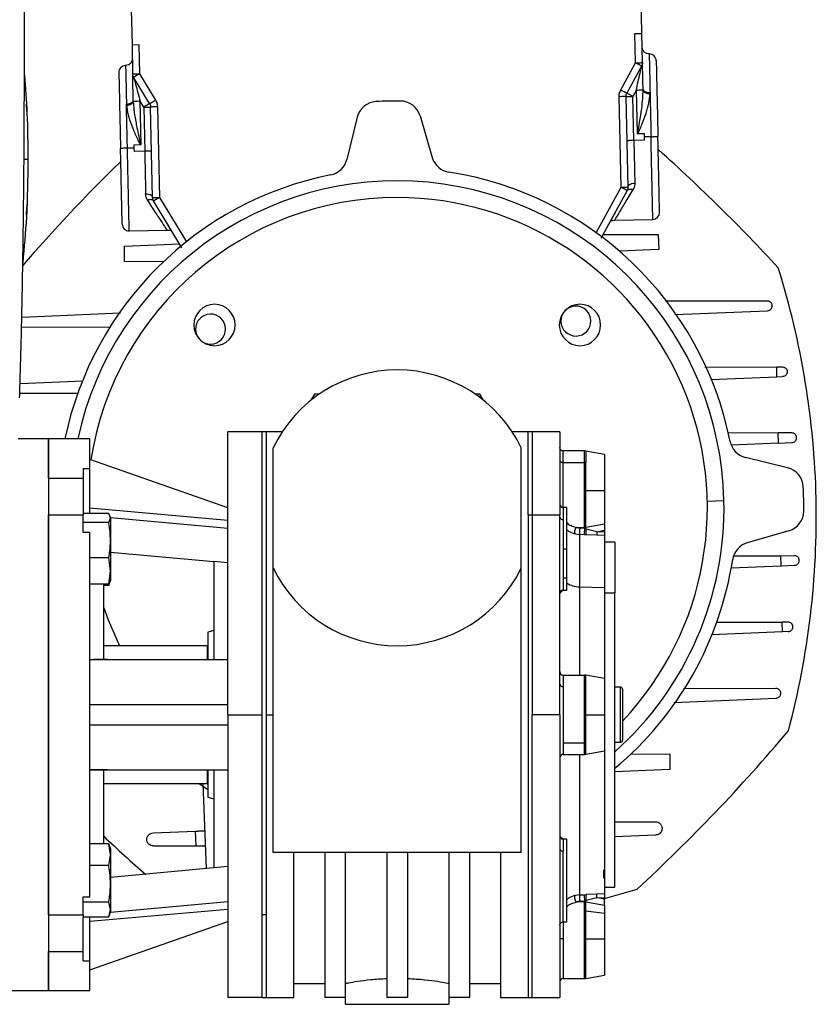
# Model space of a CAD drawing. Header units: millimetres. Extents: x 0 to 420, y 0 to 297.
# Tile 101 of 103: x 327.34 to 334.61, y 236.87 to 245.85. Entities that reach past the tile are written whole.
import ezdxf

# ---------------------------------------------------------------- set-up
doc = ezdxf.new("R2010")
doc.units = ezdxf.units.MM

msp = doc.modelspace()

# ---------------------------------------------------------------- linework, layer by layer
at = {"color": 7, "linetype": 'Continuous', "lineweight": 25}
for p, q in [((333.01864, 245.72559), (332.9868, 247.17291)), ((328.33439, 247.07057), (328.36623, 245.62325)), ((332.95577, 245.72421), (333.01864, 245.72559)), ((332.96162, 245.45814), (332.95577, 245.72421)), ((333.02449, 245.45952), (333.01864, 245.72559)), ((328.36623, 245.62325), (328.4291, 245.62464)), ((328.36623, 245.62325), (328.37208, 245.35718)), ((328.4291, 245.62464), (328.43495, 245.35857)), ((332.82664, 245.21199), (332.96162, 245.45814)), ((333.01676, 245.4279), (332.88178, 245.18176)), ((328.43495, 245.35857), (328.58063, 245.11859)), ((328.52687, 245.08596), (328.38119, 245.32593)), ((332.82934, 244.32301), (332.81117, 245.14875)), ((332.87404, 245.15014), (332.89221, 244.3244)), ((332.96715, 245.20666), (332.93692, 245.15152)), ((332.94576, 244.74941), (332.93692, 245.15152)), ((332.96715, 245.20666), (332.9758, 244.81348)), ((333.02978, 245.21894), (333.02993, 245.20804)), ((333.09343, 245.17669), (333.09339, 245.18676)), ((327.40302, 245.08313), (327.40301, 245.0832)), ((328.31524, 245.08165), (328.31565, 245.07159)), ((328.3777, 245.1057), (328.37737, 245.1166)), ((328.47311, 245.05333), (328.44048, 245.10708)), ((328.44913, 244.7139), (328.44048, 245.10708)), ((328.47311, 245.05333), (328.48196, 244.65122)), ((328.55415, 244.22897), (328.53598, 245.05471)), ((328.59885, 245.05609), (328.61702, 244.23035)), ((330.99506, 244.97355), (331.1058, 244.59385)), ((330.42092, 244.96092), (330.32698, 244.57672)), ((332.97949, 244.81229), (333.0387, 244.81359)), ((333.0387, 244.81359), (333.03938, 244.78254)), ((328.38629, 244.71125), (328.4455, 244.71255)), ((328.38697, 244.6802), (328.38629, 244.71125)), ((333.04007, 244.75148), (332.94576, 244.74941)), ((333.10225, 244.78392), (333.03938, 244.78254)), ((333.03938, 244.78254), (333.04007, 244.75148)), ((328.38697, 244.6802), (328.3241, 244.67881)), ((328.38765, 244.64914), (328.38697, 244.6802)), ((328.48196, 244.65122), (328.38765, 244.64914)), ((332.60198, 243.90843), (332.82934, 244.32301)), ((332.88448, 244.29278), (332.64483, 243.85577)), ((328.8219, 243.77168), (328.56326, 244.19772)), ((328.61702, 244.23035), (328.86238, 243.82617)), ((327.40301, 244.06672), (327.40302, 244.06679)), ((332.76536, 244.0217), (333.11885, 244.02947)), ((328.3407, 243.92437), (328.6881, 243.93201)), ((332.66397, 243.89068), (333.1674, 243.89187)), ((333.1674, 243.89187), (333.17313, 243.75425)), ((328.29824, 243.78476), (328.80123, 243.80571)), ((328.29857, 243.64702), (328.29824, 243.78476)), ((333.17313, 243.75425), (332.81528, 243.73934)), ((328.29857, 243.64702), (328.65673, 243.64787)), ((334.16478, 243.28508), (333.23378, 243.28289)), ((328.26142, 243.17356), (327.36005, 243.13602)), ((333.31995, 243.16181), (334.16672, 243.19708)), ((327.35821, 243.04677), (328.17321, 243.04869)), ((333.59385, 242.68258), (334.24921, 242.68412)), ((334.24921, 242.68412), (334.3016, 242.68424)), ((334.25119, 242.59406), (334.24921, 242.68412)), ((327.34426, 242.53368), (327.91955, 242.55764)), ((333.64871, 242.56897), (334.25119, 242.59406)), ((334.25119, 242.59406), (334.30353, 242.59624)), ((327.87466, 242.44197), (327.3416, 242.44071)), ((330.03185, 242.43685), (329.99895, 242.37987)), ((330.0757, 242.43685), (330.03185, 242.43685)), ((331.5411, 242.43685), (331.49725, 242.43685)), ((331.574, 242.37987), (331.5411, 242.43685)), ((327.60446, 242.02809), (327.32667, 242.02809)), ((327.98177, 242.02809), (327.60446, 242.02809)), ((327.60446, 241.67106), (327.60446, 242.02809)), ((327.60446, 242.02809), (327.60446, 236.99724)), ((327.98177, 241.75769), (327.98177, 242.02809)), ((329.55392, 242.09098), (329.23949, 242.09098)), ((329.23949, 239.51266), (329.23949, 242.09098)), ((329.55392, 239.51266), (329.55392, 242.09098)), ((329.59165, 242.09098), (329.55392, 242.09098)), ((329.73608, 242.09098), (329.59165, 242.09098)), ((329.59165, 242.09098), (329.59165, 239.51266)), ((331.9813, 242.09098), (331.83687, 242.09098)), ((331.9813, 241.33581), (331.9813, 242.09098)), ((332.01903, 242.09098), (331.9813, 242.09098)), ((332.27058, 242.09098), (332.01903, 242.09098)), ((332.01903, 242.09098), (332.01903, 241.33581)), ((332.27058, 242.09098), (332.27058, 241.33581)), ((334.26245, 242.08197), (333.80186, 242.08089)), ((334.38653, 242.08226), (334.26245, 242.08197)), ((334.2645, 241.9891), (334.26245, 242.08197)), ((329.65453, 240.85101), (329.65453, 241.94746)), ((331.91842, 240.85101), (331.91842, 241.94746)), ((332.49551, 241.91804), (332.30202, 241.91804)), ((332.30202, 241.81213), (332.30202, 241.91804)), ((332.50643, 241.91708), (332.49551, 241.91804)), ((332.49551, 241.81213), (332.49551, 241.91804)), ((332.67933, 241.8866), (332.50643, 241.91708)), ((332.50643, 241.91708), (332.50643, 241.81146)), ((334.2645, 241.9891), (333.83661, 241.97128)), ((334.2645, 241.9891), (334.38847, 241.99426)), ((329.23949, 241.39923), (327.98177, 241.83943)), ((332.67933, 241.8866), (332.67933, 241.55645)), ((334.34816, 241.76479), (333.96396, 241.85873)), ((327.91889, 241.75769), (327.98177, 241.75769)), ((327.91889, 241.75769), (327.91889, 241.67106)), ((327.98177, 241.34709), (327.98177, 241.75769)), ((332.30202, 241.81213), (332.49551, 241.81213)), ((332.30202, 241.40185), (332.30202, 241.81213)), ((332.49551, 241.22057), (332.49551, 241.81213)), ((332.50643, 241.55645), (332.50643, 241.81146)), ((327.60446, 241.67106), (327.91889, 241.67106)), ((327.91889, 241.67106), (327.91889, 241.34709)), ((332.50643, 241.2217), (332.50643, 241.55645)), ((332.50643, 241.55645), (332.67933, 241.55645)), ((332.67933, 241.55645), (332.67933, 241.254)), ((333.61564, 241.46147), (333.76805, 241.46482)), ((329.23949, 241.28512), (327.98177, 241.3953)), ((332.33346, 241.40185), (332.30202, 241.40185)), ((332.30202, 241.40185), (332.30202, 241.29134)), ((332.33346, 241.02454), (332.33346, 241.40185)), ((327.60446, 241.33684), (327.91889, 241.33684)), ((327.60446, 237.68848), (327.60446, 241.33684)), ((328.15409, 241.34709), (327.91889, 241.34709)), ((327.91889, 241.34709), (327.91889, 241.33684)), ((327.91889, 241.17349), (327.91889, 241.33684)), ((328.17043, 241.30585), (328.15409, 241.34709)), ((328.15409, 241.26461), (328.17043, 241.30585)), ((328.17043, 241.31478), (328.16663, 241.32521)), ((328.17043, 241.31478), (328.17043, 241.30585)), ((328.17043, 241.31215), (329.23949, 241.21484)), ((328.17043, 241.30585), (328.17043, 241.10333)), ((331.9813, 241.33581), (331.9813, 236.93435)), ((331.9813, 241.33581), (332.01903, 241.33581)), ((332.01903, 241.33581), (332.01903, 239.51266)), ((332.01903, 241.33581), (332.27058, 241.33581)), ((332.27058, 239.51266), (332.27058, 241.33581)), ((332.30202, 241.29134), (332.30202, 241.02454)), ((328.15409, 241.26461), (327.91889, 241.26461)), ((332.4214, 241.22057), (332.49551, 241.22057)), ((332.49551, 241.20935), (332.45238, 241.21278)), ((332.49551, 241.22057), (332.50643, 241.2217)), ((332.49551, 241.22057), (332.49551, 241.20935)), ((332.50939, 241.20611), (332.49551, 241.20935)), ((332.50643, 241.2217), (332.67933, 241.254)), ((332.50939, 241.20611), (332.50643, 241.2217)), ((332.60875, 241.18163), (332.50939, 241.20611)), ((327.98177, 241.17349), (327.91889, 241.17349)), ((327.98177, 237.85184), (327.98177, 241.17349)), ((332.41383, 241.16096), (332.451, 241.15616)), ((332.451, 241.15616), (332.451, 240.67876)), ((332.49414, 241.15445), (332.451, 241.15616)), ((332.512, 241.15385), (332.49414, 241.15445)), ((332.60737, 241.15031), (332.512, 241.15385)), ((332.60875, 241.18163), (332.60737, 241.15031)), ((332.67933, 241.14716), (332.60737, 241.15031)), ((332.60875, 241.18163), (332.67933, 241.19517)), ((332.67933, 241.17854), (332.60875, 241.18163)), ((332.67933, 241.19517), (332.67933, 241.17854)), ((332.67933, 241.14716), (332.67933, 240.67171)), ((334.36079, 241.19065), (333.98109, 241.0799)), ((328.17043, 241.10333), (328.17043, 240.82202)), ((332.30202, 241.02454), (332.30202, 240.75774)), ((332.30202, 241.02454), (332.33346, 241.02454)), ((332.33346, 240.75774), (332.33346, 241.02454)), ((332.77366, 241.08481), (332.67933, 241.08481)), ((332.77366, 241.08481), (332.77366, 240.62434)), ((328.15409, 240.94206), (327.98177, 240.94206)), ((328.17043, 240.82202), (328.15409, 240.94206)), ((328.17043, 240.99631), (329.11372, 240.90891)), ((333.86012, 240.96187), (334.28707, 240.96288)), ((334.28707, 240.96288), (334.41115, 240.96317)), ((334.28911, 240.87001), (334.28707, 240.96288)), ((329.23949, 240.89721), (329.11372, 240.90891)), ((329.11372, 240.90891), (329.11372, 240.01575)), ((329.65453, 238.25495), (329.65453, 240.85101)), ((331.91842, 238.25495), (331.91842, 240.85101)), ((333.83409, 240.85105), (334.28911, 240.87001)), ((334.28911, 240.87001), (334.41309, 240.87517)), ((328.15409, 240.70198), (328.17043, 240.82202)), ((328.17043, 240.82202), (328.17043, 240.7343)), ((332.33346, 240.75774), (332.30202, 240.75774)), ((332.30202, 240.75774), (332.30202, 240.64722)), ((332.33346, 240.64722), (332.33346, 240.75774)), ((328.15409, 240.70198), (327.98177, 240.70198)), ((328.10755, 240.01575), (328.10755, 240.70198)), ((328.15409, 240.69164), (328.10755, 240.69164)), ((328.16325, 240.72509), (328.15409, 240.70198)), ((328.15409, 240.69164), (328.15697, 240.70925)), ((328.15819, 240.7083), (328.15409, 240.69164)), ((328.16663, 240.72386), (328.17043, 240.7343)), ((332.451, 240.67876), (332.67933, 240.67171)), ((332.451, 240.67876), (332.451, 239.87426)), ((332.67933, 240.67171), (332.67933, 239.84281)), ((332.28373, 240.63066), (332.29513, 240.64587)), ((332.30202, 240.64722), (332.33346, 240.64722)), ((332.67933, 240.62434), (332.77366, 240.62434)), ((332.77366, 237.94052), (332.77366, 240.62434)), ((333.69829, 240.35649), (334.30038, 240.35791)), ((334.35277, 240.35804), (334.30038, 240.35791)), ((334.30236, 240.26786), (334.30038, 240.35791)), ((329.11372, 240.2802), (329.05712, 240.26503)), ((329.05712, 240.26503), (329.05712, 240.02281)), ((334.30236, 240.26786), (333.6534, 240.24083)), ((334.3547, 240.27004), (334.30236, 240.26786)), ((329.05083, 240.14152), (328.10755, 240.14152)), ((329.05083, 240.14152), (329.05083, 240.01971)), ((327.98177, 240.01575), (328.14129, 240.01575)), ((328.14129, 240.01575), (329.23949, 240.01575)), ((332.30202, 239.87426), (332.30202, 239.76835)), ((332.30202, 239.87426), (332.49551, 239.87426)), ((332.49551, 239.76835), (332.49551, 239.87426)), ((332.67933, 239.84281), (332.50643, 239.8733)), ((332.50643, 239.76767), (332.50643, 239.8733)), ((332.30202, 239.76835), (332.30202, 239.25698)), ((332.49551, 239.25698), (332.49551, 239.76835)), ((332.50643, 239.51266), (332.50643, 239.76767)), ((332.67933, 239.84281), (332.67933, 239.51266)), ((332.82397, 239.76421), (332.77366, 239.76421)), ((332.82397, 239.26112), (332.82397, 239.76421)), ((332.84284, 239.74534), (332.84284, 239.27999)), ((334.24251, 239.75176), (333.39974, 239.74978)), ((327.98177, 239.60699), (329.23949, 239.60699)), ((333.31153, 239.6249), (334.24444, 239.66376)), ((329.23949, 239.51266), (329.55392, 239.51266)), ((329.23949, 239.51266), (329.23949, 236.93435)), ((329.55392, 237.68952), (329.55392, 239.51266)), ((329.59165, 239.51266), (329.59165, 237.68952)), ((329.59165, 239.51266), (329.65453, 239.51266)), ((332.27058, 239.51266), (332.01903, 239.51266)), ((332.01903, 236.93435), (332.01903, 239.51266)), ((332.27058, 239.51266), (332.27058, 236.93435)), ((332.50643, 239.51266), (332.67933, 239.51266)), ((332.50643, 239.15203), (332.50643, 239.51266)), ((332.67933, 239.51266), (332.67933, 239.18251)), ((329.23949, 239.41834), (327.98177, 239.41834)), ((332.30202, 239.25698), (332.49551, 239.25698)), ((332.30202, 239.25698), (332.30202, 239.15107)), ((332.49551, 239.15107), (332.49551, 239.25698)), ((332.77366, 239.26112), (332.82397, 239.26112)), ((332.30202, 239.15107), (332.49551, 239.15107)), ((332.451, 239.15107), (332.451, 237.86916)), ((332.50643, 239.15203), (332.67933, 239.18251)), ((332.67933, 239.18251), (332.67933, 237.87817)), ((333.27438, 239.15145), (332.91622, 239.1506)), ((333.27438, 239.15145), (333.2747, 239.0137)), ((327.98177, 239.00958), (328.14129, 239.00958)), ((328.10755, 238.33591), (328.10755, 239.00958)), ((328.14129, 239.00958), (329.23949, 239.00958)), ((329.05083, 239.00619), (329.05083, 238.88381)), ((329.05712, 239.00439), (329.05712, 238.76029)), ((329.11372, 239.00958), (329.11372, 238.11642)), ((333.2747, 239.0137), (332.77366, 238.99283)), ((328.10755, 238.88381), (329.05083, 238.88381)), ((328.97961, 238.88381), (329.05712, 238.8299)), ((329.01174, 238.88381), (329.04398, 238.10996)), ((329.05712, 238.76029), (329.11372, 238.74513)), ((332.77366, 238.53474), (333.14349, 238.53561)), ((328.55766, 238.43474), (328.94695, 238.45095)), ((328.95256, 238.31623), (328.94695, 238.45095)), ((332.77366, 238.40067), (333.14612, 238.41618)), ((328.15409, 238.33408), (327.98177, 238.33408)), ((328.15409, 238.33591), (328.10755, 238.33591)), ((328.17043, 238.2355), (328.15409, 238.33408)), ((328.15409, 238.33408), (328.15784, 238.31847)), ((332.2951, 238.37951), (332.28376, 238.39463)), ((332.33346, 238.3781), (332.30202, 238.3781)), ((332.30202, 238.3781), (332.30202, 238.26759)), ((332.33346, 237.62348), (332.33346, 238.3781)), ((328.15409, 238.13692), (328.17043, 238.2355)), ((328.17043, 238.29103), (328.16014, 238.31931)), ((328.17043, 238.29103), (328.17043, 238.2355)), ((328.17043, 238.2355), (328.17043, 237.97028)), ((328.56029, 238.31531), (328.95256, 238.31623)), ((331.91842, 238.25495), (329.65453, 238.25495)), ((329.84319, 236.93435), (329.84319, 238.25495)), ((330.12618, 238.25495), (330.12618, 236.93435)), ((330.31483, 236.93435), (330.31483, 238.25495)), ((330.69215, 238.25495), (330.69215, 236.93435)), ((330.8808, 238.25495), (330.8808, 236.93435)), ((331.25812, 238.25495), (331.25812, 236.93435)), ((331.44677, 238.25495), (331.44677, 236.93435)), ((331.72976, 238.25495), (331.72976, 236.93435)), ((332.30202, 237.62348), (332.30202, 238.26759)), ((328.15409, 238.13692), (327.98177, 238.13692)), ((329.11372, 238.11642), (328.17043, 238.02902)), ((329.23949, 238.12812), (329.11372, 238.11642)), ((332.67233, 238.02092), (332.67214, 238.09774)), ((328.17043, 237.97028), (328.17043, 237.73557)), ((332.60737, 237.87502), (332.512, 237.87148)), ((332.67933, 237.87817), (332.60737, 237.87502)), ((332.60875, 237.8437), (332.60737, 237.87502)), ((332.67933, 237.94052), (332.77366, 237.94052)), ((332.67933, 237.83633), (332.97518, 237.92249)), ((327.91889, 237.85184), (327.98177, 237.85184)), ((327.91889, 237.68848), (327.91889, 237.85184)), ((328.15409, 237.80364), (327.91889, 237.80364)), ((328.17043, 237.73557), (328.15409, 237.80364)), ((328.17043, 237.71317), (329.23949, 237.81049)), ((332.451, 237.86916), (332.41383, 237.86437)), ((332.49551, 237.80476), (332.4214, 237.80476)), ((332.451, 237.86916), (332.49414, 237.87088)), ((332.45238, 237.81255), (332.49551, 237.81598)), ((332.49414, 237.87088), (332.512, 237.87148)), ((332.50939, 237.81922), (332.49551, 237.81598)), ((332.49551, 237.81598), (332.49551, 237.80476)), ((332.49551, 237.72456), (332.49551, 237.80476)), ((332.50643, 237.80363), (332.49551, 237.80476)), ((332.50643, 237.80363), (332.50939, 237.81922)), ((332.50643, 237.72389), (332.50643, 237.80363)), ((332.67933, 237.77133), (332.50643, 237.80363)), ((332.60875, 237.8437), (332.50939, 237.81922)), ((332.60875, 237.8437), (332.67933, 237.84679)), ((332.67933, 237.83016), (332.60875, 237.8437)), ((332.67933, 237.84679), (332.67933, 237.83016)), ((327.98177, 237.63002), (329.23949, 237.74021)), ((328.15409, 237.66751), (328.17043, 237.73557)), ((328.16014, 237.68227), (328.17043, 237.71055)), ((328.17043, 237.73557), (328.17043, 237.71055)), ((332.49551, 237.46888), (332.49551, 237.72456)), ((332.50643, 237.46888), (332.50643, 237.72389)), ((332.50643, 237.72389), (332.67933, 237.70233)), ((332.67933, 237.77133), (332.67933, 237.70233)), ((332.67933, 237.70233), (332.67933, 237.46888)), ((327.60446, 237.68848), (327.91889, 237.68848)), ((327.91889, 237.68848), (327.91889, 237.66751)), ((327.91889, 237.35426), (327.91889, 237.66751)), ((328.15409, 237.66751), (327.91889, 237.66751)), ((327.98177, 237.26764), (327.98177, 237.66751)), ((327.98177, 237.18589), (329.23949, 237.62609)), ((329.55392, 237.68952), (329.59165, 237.68952)), ((329.55392, 236.93435), (329.55392, 237.68952)), ((329.59165, 237.68952), (329.59165, 236.93435)), ((332.30202, 237.62655), (332.30202, 237.46888)), ((332.30202, 237.62348), (332.33346, 237.62348)), ((332.30202, 237.46888), (332.27058, 237.46888)), ((332.30202, 237.46888), (332.30202, 237.10729)), ((332.49551, 237.46888), (332.50643, 237.46888)), ((332.49551, 237.10729), (332.49551, 237.46888)), ((332.50643, 237.46888), (332.67933, 237.46888)), ((332.50643, 237.10824), (332.50643, 237.46888)), ((332.67933, 237.46888), (332.67933, 237.13873)), ((327.60446, 237.35426), (327.91889, 237.35426)), ((327.60446, 236.99724), (327.60446, 237.35426)), ((327.91889, 237.26764), (327.91889, 237.35426)), ((327.91889, 237.26764), (327.98177, 237.26764)), ((327.98177, 236.99724), (327.98177, 237.26764)), ((332.30202, 237.10729), (332.49551, 237.10729)), ((332.50643, 237.10824), (332.67933, 237.13873)), ((326.34675, 236.99724), (327.60446, 236.99724)), ((327.60446, 236.99724), (327.98177, 236.99724)), ((329.84319, 237.06012), (330.12618, 237.06012)), ((331.44677, 237.06012), (331.72976, 237.06012)), ((329.55392, 236.93435), (329.23949, 236.93435)), ((329.55392, 236.93435), (329.59165, 236.93435)), ((329.59165, 236.93435), (329.84319, 236.93435)), ((330.31483, 236.93435), (330.12618, 236.93435)), ((330.3148, 236.87147), (330.3148, 236.93435)), ((330.8808, 236.93435), (330.69215, 236.93435)), ((331.44677, 236.93435), (331.25812, 236.93435)), ((331.25815, 236.93435), (331.25815, 236.87147)), ((331.72976, 236.93435), (331.9813, 236.93435)), ((331.9813, 236.93435), (332.01903, 236.93435)), ((332.01903, 236.93435), (332.27058, 236.93435)), ((330.3148, 236.87147), (331.25815, 236.87147))]:
    msp.add_line(p, q, dxfattribs=at)
at = {"color": 7, "linetype": 'Continuous', "lineweight": 25, "flags": 128}
for points in [[(327.4158, 244.57496), (327.41396, 244.57496), (327.40848, 244.57496), (327.39952, 244.57496), (327.38735, 244.57496), (327.3812, 244.57496)], [(332.41383, 241.16096), (332.40999, 241.16441), (332.40737, 241.17073), (332.40623, 241.17924), (332.40671, 241.18904), (332.40875, 241.19909), (332.41214, 241.20831), (332.41651, 241.21574), (332.4214, 241.22057)], [(328.10755, 240.48741), (328.14771, 240.37697), (328.25147, 240.14152)], [(332.4214, 237.80476), (332.41651, 237.80959), (332.41214, 237.81701), (332.40875, 237.82624), (332.40671, 237.83629), (332.40623, 237.84609), (332.40737, 237.8546), (332.40999, 237.86092), (332.41383, 237.86437)]]:
    msp.add_lwpolyline(points, dxfattribs=at)
at = {"color": 7, "linetype": 'Continuous', "lineweight": 25}
for centre, radius, start, end in [((333.08704, 245.4755), 0.06289, 1.26015, 91.260151), ((328.30889, 245.37039), 0.06289, 91.260151, 181.260151), ((330.60418, 244.91611), 0.18866, 92.967311, 166.260151), ((330.78647, 241.39923), 3.71025, 89.55299, 92.967311), ((330.81395, 244.92072), 0.18866, 16.26015, 89.55299), ((322.65925, 232.90641), 15.77172, 42.629747, 48.201234), ((339.2793, 233.27201), 15.77172, 134.337373, 139.056595), ((330.14372, 244.62153), 0.18866, 281.280828, 346.260151), ((331.28691, 244.64668), 0.18866, 196.26015, 261.239473), ((330.78647, 241.39923), 3.09712, 101.280828, 168.284881), ((330.78647, 241.39923), 3.09712, 11.280828, 81.239473), ((330.78647, 241.39923), 2.9823, 1.260151, 167.827069), ((330.78647, 241.39923), 2.82985, 90, 171.114172), ((330.78647, 241.39923), 2.82985, 316.607672, 90), ((333.11747, 244.09235), 0.06289, 271.260151, 1.260151), ((328.33931, 243.98724), 0.06289, 181.26015, 271.260151), ((327.01425, 241.31625), 7.59659, 1.260151, 17.399921), ((329.11897, 243.06674), 0.18866, 90, 180), ((329.11897, 243.06674), 0.18866, 0, 90), ((332.45398, 243.06674), 0.18866, 90, 270), ((332.41691, 243.10301), 0.13679, 1.260151, 181.260151), ((332.45398, 243.06674), 0.18866, 0, 90), ((329.0827, 243.02967), 0.13679, 1.260151, 181.260151), ((332.41691, 243.10301), 0.13679, 181.260151, 1.260151), ((329.11897, 243.06674), 0.18866, 180, 0), ((329.0827, 243.02967), 0.13679, 181.260151, 1.260151), ((332.45398, 243.06674), 0.18866, 270, 0), ((330.78647, 241.39923), 1.25771, 90, 154.158067), ((330.78647, 241.39923), 1.25771, 25.841933, 90), ((334.00877, 242.04199), 0.18866, 191.280828, 256.260151), ((332.49553, 241.7238), 0.08833, 82.909274, 90.010676), ((334.30335, 241.58153), 0.18866, 2.967311, 76.260151), ((330.78647, 241.39923), 3.71025, 359.55299, 2.967311), ((330.78647, 241.39923), 2.9823, 311.784216, 1.260151), ((327.01425, 241.31625), 7.59659, 345.12038, 1.260151), ((332.30202, 241.43329), 0.03144, 180, 270), ((332.29809, 241.31913), 0.02807, 191.421747, 278.049468), ((334.30796, 241.37176), 0.18866, 286.26015, 359.55299), ((332.76363, 241.17692), 0.31332, 173.426846, 183.797857), ((332.85695, 241.17285), 0.36327, 174.233658, 182.904552), ((332.59287, 241.18408), 0.08634, 165.217815, 200.495079), ((334.03392, 240.89879), 0.18866, 106.26015, 171.239473), ((330.78647, 241.39923), 3.09712, 309.913051, 351.239473), ((330.78647, 241.39923), 1.25771, 205.841933, 270), ((330.78647, 241.39923), 1.25771, 270, 334.158067), ((332.45444, 240.91175), 0.23301, 238.721324, 269.154388), ((332.30202, 240.61578), 0.03144, 90, 180.000009), ((332.30202, 239.9057), 0.03144, 180.000044, 270), ((332.49551, 239.81137), 0.06289, 80, 90), ((332.29809, 239.79614), 0.02807, 191.42177, 278.049464), ((332.49553, 239.68002), 0.08833, 82.909274, 90.010676), ((332.82397, 239.74534), 0.01887, 0, 90), ((322.29365, 249.52646), 15.77172, 312.629747, 319.890554), ((332.82397, 239.27999), 0.01887, 270, 0), ((332.30202, 239.11963), 0.03144, 90, 180.000002), ((332.49551, 239.21396), 0.06289, 270, 280), ((338.9137, 249.89206), 15.77172, 226.751787, 228.635044), ((332.30202, 238.40955), 0.03144, 179.999959, 270), ((332.29809, 238.29538), 0.02807, 191.421732, 278.049472), ((332.76363, 237.84841), 0.31332, 176.202143, 186.573154), ((332.85695, 237.85247), 0.36327, 177.095448, 185.766342), ((332.59287, 237.84125), 0.08634, 159.504921, 194.782185), ((332.49553, 237.63623), 0.08833, 82.909274, 90.010676), ((332.30202, 237.07584), 0.03144, 90, 180.000014), ((332.49551, 237.17017), 0.06289, 270, 280)]:
    msp.add_arc(centre, radius, start, end, dxfattribs=at)
for points, knots in [([(327.34047, 242.40123), (327.34606, 242.58573), (327.3575, 242.9628), (327.36885, 243.53597), (327.37696, 244.11427), (327.38124, 244.61659), (327.38341, 245.04432), (327.38428, 245.38578), (327.38448, 245.72501), (327.38376, 246.07563), (327.38083, 246.36415), (327.37678, 246.57306), (327.37424, 246.67942), (327.3714, 246.77971), (327.36852, 246.8671), (327.36524, 246.9546), (327.36181, 247.03641), (327.35769, 247.12352), (327.35327, 247.20726), (327.34858, 247.28761), (327.34363, 247.36456), (327.33404, 247.50088), (327.318, 247.69125), (327.29011, 247.94262), (327.25467, 248.18799), (327.20844, 248.43236), (327.14895, 248.67123), (327.07142, 248.90251), (326.96753, 249.11893), (326.8658, 249.26547), (326.78647, 249.35716), (326.75572, 249.3885), (326.74085, 249.40366)], [0, 0, 0, 0, 0.0757702, 0.1548571, 0.2359051, 0.3148505, 0.3639911, 0.4151955, 0.4586591, 0.5076202, 0.5642678, 0.5817192, 0.5968623, 0.6096795, 0.624536, 0.6341631, 0.6469813, 0.6592987, 0.6711121, 0.6824202, 0.6932232, 0.7035232, 0.739704, 0.7727671, 0.8079075, 0.8413785, 0.8748477, 0.9102013, 0.9450667, 0.9801292, 0.9903909, 1, 1, 1, 1]), ([(333.08566, 245.53837), (333.07773, 245.53903), (333.06554, 245.54006), (333.05073, 245.54757), (333.04048, 245.55547), (333.03214, 245.56536), (333.02398, 245.57982), (333.02242, 245.59196), (333.0214, 245.59985)], [0, 0, 0, 0, 0.2394568, 0.3683607, 0.5, 0.6316393, 0.7605432, 1, 1, 1, 1]), ([(328.30751, 245.43318), (328.30751, 245.43321), (328.30733, 245.44113), (328.30794, 245.41352), (328.3094, 245.34706), (328.31188, 245.23454), (328.31412, 245.13261), (328.31524, 245.08165)], [0, 0, 0, 0, 0.0008329, 0.2506247, 0.5004164, 0.7502082, 1, 1, 1, 1]), ([(328.36899, 245.49751), (328.36833, 245.48958), (328.3673, 245.47739), (328.35978, 245.46258), (328.35189, 245.45233), (328.342, 245.44399), (328.32753, 245.43583), (328.31539, 245.43427), (328.3075, 245.43326)], [0, 0, 0, 0, 0.2394577, 0.3683615, 0.5000005, 0.6316395, 0.760543, 1, 1, 1, 1]), ([(332.96715, 245.20666), (332.97895, 245.25931), (332.99465, 245.32932), (333.011, 245.40218), (333.01545, 245.42208), (333.0166, 245.42721), (333.01671, 245.42768), (333.01676, 245.4279)], [0, 0, 0, 0, 0.65801281, 0.87499558, 0.94662518, 0.97472771, 1, 1, 1, 1]), ([(333.02978, 245.21894), (333.0291, 245.25011), (333.02781, 245.30882), (333.02632, 245.37646), (333.02538, 245.41893), (333.02489, 245.44137), (333.02456, 245.45662), (333.02451, 245.45859), (333.02449, 245.45952)], [0, 0, 0, 0, 0.3191814, 0.6012738, 0.7213474, 0.8259092, 0.9170539, 1, 1, 1, 1]), ([(327.38404, 245.3463), (327.39287, 245.2303), (327.41241, 244.97359), (327.4146, 244.7161), (327.4158, 244.57496)], [0, 0, 0, 0, 0.4518655, 1, 1, 1, 1]), ([(328.37737, 245.1166), (328.37669, 245.14777), (328.37539, 245.20648), (328.37391, 245.27411), (328.37297, 245.31658), (328.37248, 245.33902), (328.37214, 245.35428), (328.3721, 245.35625), (328.37208, 245.35718)], [0, 0, 0, 0, 0.3191799, 0.601271, 0.7212336, 0.8259045, 0.9170095, 1, 1, 1, 1]), ([(328.38119, 245.32593), (328.38125, 245.32571), (328.38138, 245.32525), (328.38276, 245.32017), (328.38808, 245.30049), (328.40762, 245.22842), (328.42638, 245.15916), (328.44048, 245.10708)], [0, 0, 0, 0, 0.0252737, 0.0533767, 0.1250049, 0.3419875, 1, 1, 1, 1]), ([(332.81117, 245.14875), (332.81167, 245.15979), (332.81266, 245.18189), (332.82198, 245.20196), (332.82664, 245.21199)], [0, 0, 0, 0, 0.4996212, 1, 1, 1, 1]), ([(332.9758, 244.81348), (332.97593, 244.81349), (332.9762, 244.81352), (332.97677, 244.81383), (332.97746, 244.81457), (332.97824, 244.81585), (332.98126, 244.82272), (332.98355, 244.8343), (332.98712, 244.85104), (332.9901, 244.86699), (332.99385, 244.88783), (333.0006, 244.92686), (333.00896, 244.97853), (333.01916, 245.05209), (333.02793, 245.1269), (333.02931, 245.18294), (333.02993, 245.20804)], [0, 0, 0, 0, 0.0009564, 0.002017, 0.0046894, 0.0083278, 0.0130475, 0.0601888, 0.0947986, 0.1400565, 0.1802717, 0.2517906, 0.4338137, 0.5693243, 0.8070537, 1, 1, 1, 1]), ([(332.97949, 244.81229), (332.98072, 244.81341), (332.98374, 244.81614), (332.98821, 244.82333), (332.99513, 244.83654), (333.0072, 244.86395), (333.02935, 244.91871), (333.05748, 244.99681), (333.08526, 245.08896), (333.09071, 245.14749), (333.09343, 245.17669)], [0, 0, 0, 0, 0.0123153, 0.0300596, 0.0623045, 0.1233604, 0.2525345, 0.50336, 0.7522293, 1, 1, 1, 1]), ([(333.02978, 245.21894), (333.03072, 245.21474), (333.03215, 245.20827), (333.04016, 245.20063), (333.0484, 245.19543), (333.05856, 245.19132), (333.07329, 245.18745), (333.08547, 245.18703), (333.09339, 245.18676)], [0, 0, 0, 0, 0.2394568, 0.3683607, 0.5, 0.6316393, 0.7605432, 1, 1, 1, 1]), ([(333.02993, 245.20804), (333.0312, 245.20406), (333.03384, 245.19579), (333.04879, 245.18528), (333.06973, 245.17807), (333.08572, 245.17714), (333.09343, 245.17669)], [0, 0, 0, 0, 0.2407028, 0.5, 0.7592972, 1, 1, 1, 1]), ([(327.40637, 245.01244), (327.40531, 245.03522), (327.40339, 245.07653), (327.40325, 245.07883), (327.40318, 245.07985)], [0, 0, 0, 0, 0.551599, 1, 1, 1, 1]), ([(328.31524, 245.08165), (328.32314, 245.08227), (328.33529, 245.08323), (328.34983, 245.08774), (328.35981, 245.09229), (328.36781, 245.09785), (328.37547, 245.10584), (328.37662, 245.11236), (328.37737, 245.1166)], [0, 0, 0, 0, 0.2394568, 0.3683607, 0.5, 0.6316393, 0.7605432, 1, 1, 1, 1]), ([(328.31565, 245.07159), (328.32332, 245.07238), (328.33926, 245.07401), (328.35986, 245.08214), (328.37433, 245.09329), (328.37661, 245.10167), (328.3777, 245.1057)], [0, 0, 0, 0, 0.2407028, 0.5, 0.7592972, 1, 1, 1, 1]), ([(328.31565, 245.07159), (328.31968, 245.04238), (328.32771, 244.98415), (328.35406, 244.90898), (328.37793, 244.8485), (328.39776, 244.80101), (328.41958, 244.75727), (328.43227, 244.72401), (328.44422, 244.71366), (328.4455, 244.71255)], [0, 0, 0, 0, 0.2491597, 0.4967886, 0.6177345, 0.7468701, 0.8829487, 0.9874862, 1, 1, 1, 1]), ([(328.3777, 245.1057), (328.37943, 245.0806), (328.38329, 245.02455), (328.39536, 244.95011), (328.40879, 244.87719), (328.41936, 244.82608), (328.42852, 244.78429), (328.43421, 244.75894), (328.43976, 244.73703), (328.44345, 244.72243), (328.44698, 244.71536), (328.44815, 244.71421), (328.44873, 244.71393), (328.449, 244.71391), (328.44913, 244.7139)], [0, 0, 0, 0, 0.1933552, 0.4317001, 0.566797, 0.7477468, 0.8196292, 0.8841429, 0.9402192, 0.9870967, 0.9953462, 0.997995, 0.9990487, 1, 1, 1, 1]), ([(328.58063, 245.11859), (328.58572, 245.10878), (328.59591, 245.08915), (328.59787, 245.06712), (328.59885, 245.05609)], [0, 0, 0, 0, 0.4996212, 1, 1, 1, 1]), ([(332.9758, 244.81348), (332.97605, 244.81329), (332.97654, 244.8129), (332.97777, 244.81238), (332.97879, 244.81232), (332.97949, 244.81229)], [0, 0, 0, 0, 0.2333137, 0.4718499, 1, 1, 1, 1]), ([(328.4455, 244.71255), (328.44621, 244.71262), (328.44724, 244.71271), (328.44845, 244.71329), (328.4489, 244.7137), (328.44913, 244.7139)], [0, 0, 0, 0, 0.5365608, 0.7726621, 1, 1, 1, 1]), ([(332.94576, 244.74941), (332.93832, 244.74924), (332.92417, 244.74891), (332.90757, 244.74835), (332.89615, 244.74786), (332.88867, 244.74746), (332.88383, 244.74709), (332.88322, 244.74687), (332.88292, 244.74676)], [0, 0, 0, 0, 0.2254394, 0.4289235, 0.5716844, 0.7144503, 0.857222, 1, 1, 1, 1]), ([(328.54486, 244.65133), (328.54395, 244.65147), (328.54214, 244.65175), (328.5281, 244.65192), (328.51091, 244.65175), (328.49481, 244.65149), (328.48627, 244.65131), (328.48196, 244.65122)], [0, 0, 0, 0, 0.2438204, 0.488229, 0.7394969, 0.8687473, 1, 1, 1, 1]), ([(327.4158, 244.57496), (327.41379, 244.39972), (327.4102, 244.08609), (327.38209, 243.77378), (327.36968, 243.63597)], [0, 0, 0, 0, 0.5587316, 1, 1, 1, 1]), ([(332.89221, 244.3244), (332.89295, 244.32882), (332.89409, 244.33561), (332.90176, 244.34393), (332.90975, 244.34971), (332.91972, 244.35445), (332.93426, 244.35913), (332.94641, 244.36011), (332.95431, 244.36076)], [0, 0, 0, 0, 0.23945684, 0.36836066, 0.5, 0.63163934, 0.76054316, 1, 1, 1, 1]), ([(332.95431, 244.36076), (332.95377, 244.35049), (332.95268, 244.32984), (332.94341, 244.31155), (332.93874, 244.30235)], [0, 0, 0, 0, 0.49679578, 1, 1, 1, 1]), ([(328.49051, 244.26256), (328.49843, 244.26227), (328.51061, 244.26182), (328.52534, 244.25778), (328.53551, 244.25349), (328.54375, 244.24806), (328.55177, 244.24009), (328.55321, 244.23335), (328.55415, 244.22897)], [0, 0, 0, 0, 0.2394568, 0.3683607, 0.5, 0.6316393, 0.7605432, 1, 1, 1, 1]), ([(328.50863, 244.2049), (328.50359, 244.21384), (328.49351, 244.23169), (328.49151, 244.25228), (328.49051, 244.26256)], [0, 0, 0, 0, 0.5004817, 1, 1, 1, 1]), ([(332.77176, 244.02184), (332.77393, 244.02544), (332.77834, 244.03275), (332.81316, 244.09142), (332.86611, 244.18033), (332.91424, 244.26119), (332.93874, 244.30235)], [0, 0, 0, 0, 0.2385569, 0.4854593, 0.7380662, 1, 1, 1, 1]), ([(332.88448, 244.29278), (332.88675, 244.29574), (332.8914, 244.30182), (332.90457, 244.30637), (332.92085, 244.30702), (332.93288, 244.30388), (332.93874, 244.30235)], [0, 0, 0, 0, 0.2438095, 0.5, 0.7561905, 1, 1, 1, 1]), ([(327.41057, 244.24802), (327.41011, 244.2343), (327.40918, 244.20685), (327.40784, 244.17228), (327.40682, 244.14783), (327.40643, 244.13879), (327.40638, 244.1377), (327.40637, 244.13748)], [0, 0, 0, 0, 0.2364197, 0.4727335, 0.7072765, 0.9427541, 1, 1, 1, 1]), ([(328.56326, 244.19772), (328.56086, 244.20058), (328.55595, 244.20645), (328.54259, 244.21041), (328.5263, 244.21035), (328.51442, 244.20669), (328.50863, 244.2049)], [0, 0, 0, 0, 0.2438095, 0.5, 0.7561905, 1, 1, 1, 1]), ([(328.68779, 243.932), (328.68546, 243.9355), (328.68074, 243.94262), (328.64337, 243.9997), (328.58656, 244.08619), (328.53492, 244.16485), (328.50863, 244.2049)], [0, 0, 0, 0, 0.2385489, 0.4854593, 0.7380662, 1, 1, 1, 1]), ([(327.40318, 244.07006), (327.40313, 244.06903), (327.40285, 244.06349), (327.40393, 244.08397), (327.40556, 244.11964), (327.40637, 244.13748)], [0, 0, 0, 0, 0.1034372, 0.5516512, 1, 1, 1, 1]), ([(332.77212, 244.08775), (332.76532, 244.07532), (332.75142, 244.04989), (332.74121, 244.02965), (332.73948, 244.02037), (332.74671, 244.01945), (332.76223, 244.02093), (332.77176, 244.02184)], [0, 0, 0, 0, 0.2199459, 0.4496004, 0.6290694, 0.772315, 1, 1, 1, 1]), ([(328.68779, 243.932), (328.69734, 243.93151), (328.71291, 243.93071), (328.7201, 243.93196), (328.71796, 243.94115), (328.70687, 243.96092), (328.69187, 243.98571), (328.68453, 243.99784)], [0, 0, 0, 0, 0.227685, 0.3709306, 0.5503996, 0.7800541, 1, 1, 1, 1]), ([(334.16672, 243.19708), (334.17233, 243.19795), (334.18354, 243.19968), (334.1954, 243.20847), (334.20261, 243.21773), (334.20754, 243.22798), (334.20945, 243.23924), (334.20824, 243.25025), (334.20475, 243.26122), (334.19665, 243.2731), (334.18467, 243.28102), (334.17377, 243.28459), (334.16778, 243.28492), (334.16478, 243.28508)], [0, 0, 0, 0, 0.1248233, 0.2495897, 0.3171985, 0.3847137, 0.4995875, 0.5626998, 0.6257222, 0.7495145, 0.8675158, 0.9336565, 1, 1, 1, 1]), ([(334.3016, 242.68424), (334.30721, 242.68365), (334.31803, 242.68252), (334.33044, 242.67447), (334.33816, 242.66542), (334.34239, 242.65775), (334.34499, 242.64959), (334.34597, 242.6412), (334.34536, 242.63277), (334.34312, 242.62451), (334.33923, 242.61666), (334.33192, 242.60728), (334.31988, 242.59869), (334.30912, 242.59708), (334.30353, 242.59624)], [0, 0, 0, 0, 0.1436102, 0.2767321, 0.3398901, 0.3973374, 0.4502199, 0.4999997, 0.5497509, 0.6026235, 0.6600808, 0.7232679, 0.8563898, 1, 1, 1, 1]), ([(334.38847, 241.99426), (334.39405, 241.9951), (334.40481, 241.99671), (334.41676, 242.00525), (334.42401, 242.01445), (334.42787, 242.02216), (334.43025, 242.03051), (334.43093, 242.0392), (334.42989, 242.04787), (334.42715, 242.05609), (334.42294, 242.06364), (334.4153, 242.07253), (334.40297, 242.08054), (334.39215, 242.08168), (334.38653, 242.08226)], [0, 0, 0, 0, 0.1436027, 0.2767176, 0.3372496, 0.394461, 0.4482087, 0.4999862, 0.5514578, 0.6054383, 0.6624038, 0.7232824, 0.8563973, 1, 1, 1, 1]), ([(332.30202, 241.91804), (332.29804, 241.91848), (332.28979, 241.91938), (332.27908, 241.92672), (332.27181, 241.93741), (332.27098, 241.94551), (332.27058, 241.94942)], [0, 0, 0, 0, 0.2403976, 0.4992108, 0.7583813, 1, 1, 1, 1]), ([(332.27058, 241.83437), (332.271, 241.83157), (332.27164, 241.82727), (332.27556, 241.82209), (332.27962, 241.81853), (332.28466, 241.81566), (332.29198, 241.81289), (332.29806, 241.81243), (332.30202, 241.81213)], [0, 0, 0, 0, 0.23945569, 0.36835937, 0.49999882, 0.63163844, 0.76054261, 1, 1, 1, 1]), ([(328.17043, 241.10333), (328.16759, 241.15455), (328.1646, 241.20863), (328.15462, 241.26179), (328.15409, 241.26461)], [0, 0, 0, 0, 0.9470257, 1, 1, 1, 1]), ([(332.33346, 241.26668), (332.33441, 241.2653), (332.3436, 241.25191), (332.37123, 241.23519), (332.40455, 241.22548), (332.4214, 241.22057)], [0, 0, 0, 0, 0.0535507, 0.5216257, 1, 1, 1, 1]), ([(332.33346, 241.20038), (332.34039, 241.19422), (332.36134, 241.17557), (332.39278, 241.16682), (332.41383, 241.16096)], [0, 0, 0, 0, 0.33065182, 1, 1, 1, 1]), ([(332.45238, 241.21278), (332.44685, 241.21354), (332.43511, 241.21516), (332.42614, 241.2187), (332.4214, 241.22057)], [0, 0, 0, 0, 0.470461, 1, 1, 1, 1]), ([(332.67933, 241.254), (332.67933, 241.25051), (332.67933, 241.24353), (332.67933, 241.22593), (332.67933, 241.20902), (332.67933, 241.19851), (332.67933, 241.19517)], [0, 0, 0, 0, 0.2868805, 0.5736118, 0.8640742, 1, 1, 1, 1]), ([(332.67933, 241.17854), (332.67933, 241.175), (332.67933, 241.1697), (332.67933, 241.16327), (332.67933, 241.1589), (332.67933, 241.15506), (332.67933, 241.1519), (332.67933, 241.14859), (332.67933, 241.14773), (332.67933, 241.14716)], [0, 0, 0, 0, 0.2253858, 0.336865, 0.4482721, 0.5596279, 0.6709313, 0.7821869, 1, 1, 1, 1]), ([(328.15409, 240.94206), (328.1561, 240.95304), (328.16587, 241.00628), (328.16841, 241.06039), (328.17043, 241.10333)], [0, 0, 0, 0, 0.2061857, 1, 1, 1, 1]), ([(334.41309, 240.87517), (334.41719, 240.87567), (334.4262, 240.87678), (334.43731, 240.88293), (334.44569, 240.89115), (334.45104, 240.89947), (334.45462, 240.90922), (334.45569, 240.92012), (334.45415, 240.93097), (334.45014, 240.94055), (334.44444, 240.94863), (334.4357, 240.95648), (334.42432, 240.96214), (334.41527, 240.96285), (334.41115, 240.96317)], [0, 0, 0, 0, 0.1055426, 0.2317805, 0.3022974, 0.3678801, 0.4355704, 0.4999991, 0.5642374, 0.6321191, 0.6975018, 0.7682195, 0.8944574, 1, 1, 1, 1]), ([(334.3547, 240.27004), (334.36029, 240.27087), (334.37105, 240.27248), (334.38305, 240.28106), (334.39037, 240.29039), (334.39422, 240.29822), (334.39652, 240.30652), (334.39715, 240.31497), (334.39614, 240.32341), (334.39348, 240.33159), (334.38929, 240.33927), (334.38158, 240.34828), (334.3692, 240.35631), (334.35838, 240.35745), (334.35277, 240.35804)], [0, 0, 0, 0, 0.1436102, 0.276732, 0.3387866, 0.3973793, 0.4495653, 0.5000315, 0.5500269, 0.6028478, 0.6610621, 0.723268, 0.8563898, 1, 1, 1, 1]), ([(328.14129, 240.01575), (328.09953, 240.01558), (328.04635, 240.01538), (327.9932, 240.01419), (327.98177, 240.01394)], [0, 0, 0, 0, 0.7849955, 1, 1, 1, 1]), ([(334.24444, 239.66376), (334.24743, 239.66406), (334.25339, 239.66465), (334.26411, 239.66868), (334.27572, 239.6771), (334.2833, 239.68931), (334.28632, 239.70042), (334.28706, 239.71147), (334.28466, 239.72265), (334.27929, 239.73269), (334.27168, 239.74163), (334.25943, 239.74991), (334.24815, 239.75115), (334.24251, 239.75176)], [0, 0, 0, 0, 0.066239, 0.1323044, 0.2501521, 0.3739227, 0.4368997, 0.5000135, 0.6150057, 0.6825608, 0.7502858, 0.8751597, 1, 1, 1, 1]), ([(328.14129, 239.00958), (328.09953, 239.00974), (328.04635, 239.00995), (327.9932, 239.01114), (327.98177, 239.01139)], [0, 0, 0, 0, 0.7849955, 1, 1, 1, 1]), ([(333.14349, 238.53561), (333.15119, 238.53477), (333.16647, 238.53311), (333.18318, 238.52181), (333.19332, 238.50976), (333.20071, 238.4962), (333.20399, 238.48097), (333.2029, 238.46591), (333.19993, 238.45479), (333.19474, 238.44417), (333.18515, 238.43171), (333.16895, 238.41969), (333.15377, 238.41736), (333.14612, 238.41618)], [0, 0, 0, 0, 0.128385, 0.2547574, 0.3197157, 0.3822057, 0.5001057, 0.5585616, 0.6188038, 0.6810882, 0.7456462, 0.8717377, 1, 1, 1, 1]), ([(328.50042, 238.37374), (328.50106, 238.38128), (328.50204, 238.39283), (328.50906, 238.40672), (328.5186, 238.4192), (328.53482, 238.43122), (328.55001, 238.43356), (328.55766, 238.43474)], [0, 0, 0, 0, 0.2356906, 0.3606591, 0.490593, 0.7432845, 1, 1, 1, 1]), ([(328.56029, 238.31531), (328.55259, 238.31615), (328.53732, 238.31781), (328.52062, 238.3291), (328.51048, 238.34113), (328.50486, 238.35151), (328.50128, 238.36248), (328.5007, 238.37002), (328.50042, 238.37374)], [0, 0, 0, 0, 0.2565787, 0.5088149, 0.6379116, 0.7624909, 0.8830165, 1, 1, 1, 1]), ([(328.95256, 238.31623), (328.96546, 238.31627), (328.9904, 238.31635), (329.01671, 238.31644), (329.0326, 238.31644), (329.03447, 238.31643), (329.03538, 238.31643)], [0, 0, 0, 0, 0.2772734, 0.5363725, 0.7772837, 1, 1, 1, 1]), ([(328.17043, 237.97028), (328.16759, 238.0232), (328.1646, 238.07907), (328.15462, 238.13401), (328.15409, 238.13692)], [0, 0, 0, 0, 0.9470257, 1, 1, 1, 1]), ([(328.15409, 237.80364), (328.1561, 237.81498), (328.16587, 237.87), (328.16841, 237.9259), (328.17043, 237.97028)], [0, 0, 0, 0, 0.2061857, 1, 1, 1, 1]), ([(332.67933, 237.87817), (332.67933, 237.87757), (332.67933, 237.87668), (332.67933, 237.87324), (332.67933, 237.87004), (332.67933, 237.86617), (332.67933, 237.86178), (332.67933, 237.85542), (332.67933, 237.85023), (332.67933, 237.84679)], [0, 0, 0, 0, 0.2248769, 0.3361026, 0.4473279, 0.5585529, 0.6697776, 0.7810019, 1, 1, 1, 1]), ([(332.41383, 237.86437), (332.39286, 237.85853), (332.36143, 237.84977), (332.34045, 237.83116), (332.33346, 237.82497)], [0, 0, 0, 0, 0.6670243, 1, 1, 1, 1]), ([(332.33346, 237.75826), (332.33479, 237.76017), (332.34439, 237.77393), (332.37218, 237.79059), (332.40499, 237.80003), (332.4214, 237.80476)], [0, 0, 0, 0, 0.0744382, 0.5369908, 1, 1, 1, 1]), ([(332.4214, 237.80476), (332.42617, 237.80664), (332.43514, 237.81018), (332.44688, 237.81179), (332.45238, 237.81255)], [0, 0, 0, 0, 0.5319442, 1, 1, 1, 1]), ([(332.67933, 237.77133), (332.67933, 237.77482), (332.67933, 237.7818), (332.67933, 237.7994), (332.67933, 237.81631), (332.67933, 237.82681), (332.67933, 237.83016)], [0, 0, 0, 0, 0.2868805, 0.5736118, 0.8640743, 1, 1, 1, 1]), ([(332.27058, 237.59271), (332.27097, 237.5965), (332.27177, 237.60429), (332.27905, 237.61491), (332.28985, 237.62217), (332.29805, 237.62305), (332.30202, 237.62348)], [0, 0, 0, 0, 0.2447916, 0.5029546, 0.7596819, 1, 1, 1, 1]), ([(330.69215, 237.10406), (330.6413, 237.10106), (330.53962, 237.09506), (330.41865, 237.07856), (330.33318, 237.06379), (330.32099, 237.06136), (330.31483, 237.06013)], [0, 0, 0, 0, 0.24755568, 0.49499473, 0.74481782, 1, 1, 1, 1]), ([(331.25812, 237.06013), (331.2524, 237.06127), (331.24097, 237.06354), (331.15947, 237.07772), (331.03898, 237.09455), (330.93443, 237.10083), (330.8808, 237.10406)], [0, 0, 0, 0, 0.2454104, 0.4907129, 0.7387993, 1, 1, 1, 1])]:
    msp.add_open_spline(points, degree=3, knots=knots, dxfattribs=at)
for points in [[(333.08566, 245.53837), (333.08576, 245.53376), (333.08596, 245.52455), (333.08758, 245.45079), (333.09002, 245.34015), (333.09227, 245.23789), (333.09339, 245.18676)], [(332.96162, 245.45814), (332.96986, 245.45832), (332.98634, 245.45868), (333.00712, 245.45914), (333.02166, 245.45946), (333.02355, 245.4595), (333.02449, 245.45952)], [(333.01676, 245.4279), (333.01593, 245.42836), (333.01427, 245.42927), (333.00152, 245.43626), (332.9833, 245.44625), (332.96885, 245.45418), (332.96162, 245.45814)], [(333.02449, 245.45952), (333.02424, 245.454), (333.02375, 245.44295), (333.01909, 245.43292), (333.01676, 245.4279)], [(333.14991, 245.47688), (333.14997, 245.4743), (333.15008, 245.46916), (333.15099, 245.42803), (333.15239, 245.36412), (333.1543, 245.27745), (333.15662, 245.172), (333.15926, 245.05166), (333.16214, 244.92109), (333.16413, 244.83057), (333.16512, 244.7853)], [(328.24602, 245.36901), (328.24607, 245.36643), (328.24619, 245.36128), (328.24709, 245.32016), (328.2485, 245.25625), (328.2504, 245.16958), (328.25272, 245.06413), (328.25537, 244.94379), (328.25824, 244.81322), (328.26023, 244.72269), (328.26123, 244.67743)], [(328.37208, 245.35718), (328.37302, 245.3572), (328.37491, 245.35724), (328.38945, 245.35756), (328.41023, 245.35802), (328.42671, 245.35838), (328.43495, 245.35857)], [(328.38119, 245.32593), (328.37865, 245.33084), (328.37355, 245.34066), (328.37257, 245.35167), (328.37208, 245.35718)], [(328.43495, 245.35857), (328.4279, 245.35429), (328.41382, 245.34574), (328.39605, 245.33495), (328.38362, 245.3274), (328.382, 245.32642), (328.38119, 245.32593)], [(332.87404, 245.15014), (332.8731, 245.15012), (332.87121, 245.15007), (332.85667, 245.14975), (332.83589, 245.1493), (332.81941, 245.14893), (332.81117, 245.14875)], [(332.82664, 245.21199), (332.83386, 245.20803), (332.84831, 245.20011), (332.86654, 245.19011), (332.87929, 245.18312), (332.88095, 245.18221), (332.88178, 245.18176)], [(332.87404, 245.15014), (332.87429, 245.15566), (332.87479, 245.16671), (332.87945, 245.17674), (332.88178, 245.18176)], [(332.87404, 245.15014), (332.87499, 245.15016), (332.87688, 245.1502), (332.89142, 245.15052), (332.9122, 245.15098), (332.92868, 245.15134), (332.93692, 245.15152)], [(332.93692, 245.15152), (332.92969, 245.15548), (332.91524, 245.16341), (332.89701, 245.1734), (332.88426, 245.18039), (332.88261, 245.1813), (332.88178, 245.18176)], [(333.02993, 245.20804), (333.02862, 245.20801), (333.02599, 245.20795), (333.01131, 245.20763), (332.99101, 245.20718), (332.9751, 245.20683), (332.96715, 245.20666)], [(333.09339, 245.18676), (333.09478, 245.12375), (333.09755, 244.99773), (333.10069, 244.85519), (333.10225, 244.78392)], [(328.3241, 244.67881), (328.32253, 244.75008), (328.3194, 244.89262), (328.31662, 245.01864), (328.31524, 245.08165)], [(328.44048, 245.10708), (328.43253, 245.10691), (328.41663, 245.10656), (328.39632, 245.10611), (328.38164, 245.10579), (328.37902, 245.10573), (328.3777, 245.1057)], [(328.52687, 245.08596), (328.52606, 245.08547), (328.52445, 245.08449), (328.51201, 245.07694), (328.49425, 245.06616), (328.48016, 245.0576), (328.47311, 245.05333)], [(328.52687, 245.08596), (328.52768, 245.08645), (328.52929, 245.08743), (328.54172, 245.09498), (328.55949, 245.10577), (328.57358, 245.11432), (328.58063, 245.11859)], [(328.52687, 245.08596), (328.52942, 245.08105), (328.53451, 245.07124), (328.53549, 245.06022), (328.53598, 245.05471)], [(328.47311, 245.05333), (328.48135, 245.05351), (328.49783, 245.05387), (328.51861, 245.05433), (328.53315, 245.05465), (328.53504, 245.05469), (328.53598, 245.05471)], [(328.59885, 245.05609), (328.59062, 245.05591), (328.57414, 245.05555), (328.55336, 245.05509), (328.53882, 245.05477), (328.53693, 245.05473), (328.53598, 245.05471)], [(332.94576, 244.74941), (332.94728, 244.68026), (332.95032, 244.54195), (332.95298, 244.42115), (332.95431, 244.36076)], [(333.10225, 244.78392), (333.11049, 244.7841), (333.12697, 244.78446), (333.14775, 244.78492), (333.16229, 244.78524), (333.16418, 244.78528), (333.16512, 244.7853)], [(333.11885, 244.02947), (333.11879, 244.03228), (333.11866, 244.0379), (333.11768, 244.08276), (333.11614, 244.15248), (333.11406, 244.24703), (333.11153, 244.36206), (333.10865, 244.49335), (333.10551, 244.63579), (333.10334, 244.73454), (333.10225, 244.78392)], [(333.18034, 244.09373), (333.18028, 244.0963), (333.18017, 244.10145), (333.17926, 244.14257), (333.17786, 244.20649), (333.17595, 244.29316), (333.17363, 244.3986), (333.17098, 244.51894), (333.16811, 244.64951), (333.16612, 244.74004), (333.16512, 244.7853)], [(328.3241, 244.67881), (328.31586, 244.67863), (328.29938, 244.67827), (328.2786, 244.67781), (328.26406, 244.67749), (328.26217, 244.67745), (328.26123, 244.67743)], [(328.27644, 243.98586), (328.27639, 243.98843), (328.27627, 243.99358), (328.27537, 244.0347), (328.27396, 244.09861), (328.27206, 244.18528), (328.26974, 244.29073), (328.26709, 244.41107), (328.26422, 244.54164), (328.26223, 244.63217), (328.26123, 244.67743)], [(328.3407, 243.92437), (328.34063, 243.92718), (328.34051, 243.93279), (328.33952, 243.97765), (328.33799, 244.04738), (328.33591, 244.14193), (328.33338, 244.25696), (328.33049, 244.38824), (328.32736, 244.53068), (328.32519, 244.62944), (328.3241, 244.67881)], [(328.48196, 244.65122), (328.48348, 244.58206), (328.48652, 244.44375), (328.48918, 244.32296), (328.49051, 244.26256)], [(332.82934, 244.32301), (332.83758, 244.3232), (332.85405, 244.32356), (332.87484, 244.32402), (332.88937, 244.32434), (332.89126, 244.32438), (332.89221, 244.3244)], [(332.88448, 244.29278), (332.88365, 244.29323), (332.88199, 244.29414), (332.86924, 244.30113), (332.85101, 244.31113), (332.83656, 244.31905), (332.82934, 244.32301)], [(332.89221, 244.3244), (332.89196, 244.31887), (332.89147, 244.30782), (332.88681, 244.29779), (332.88448, 244.29278)], [(328.55415, 244.22897), (328.55509, 244.22899), (328.55698, 244.22903), (328.57152, 244.22935), (328.5923, 244.22981), (328.60878, 244.23017), (328.61702, 244.23035)], [(328.56326, 244.19772), (328.56072, 244.20263), (328.55562, 244.21245), (328.55464, 244.22346), (328.55415, 244.22897)], [(328.61702, 244.23035), (328.60997, 244.22608), (328.59589, 244.21753), (328.57812, 244.20674), (328.56569, 244.19919), (328.56407, 244.19821), (328.56326, 244.19772)], [(328.94695, 238.45095), (328.95859, 238.45144), (328.98188, 238.45241), (329.00833, 238.45351), (329.02623, 238.45426), (329.0285, 238.45435), (329.02963, 238.4544)]]:
    msp.add_open_spline(points, degree=3, dxfattribs=at)

doc.saveas('drawing.dxf')
